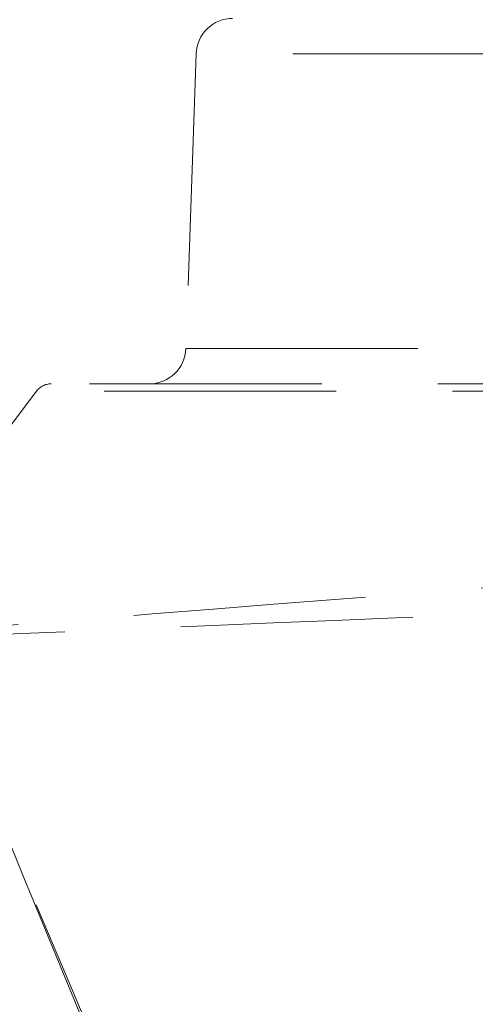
# Model space of a CAD drawing. Header units: millimetres. Extents: x 127 to 4201, y 49 to 2729.
# Tile 49 of 102: x 1086 to 1111, y 1950 to 2004. Entities that reach past the tile are written whole.
import ezdxf

# ---------------------------------------------------------------- set-up
doc = ezdxf.new("R2010")
doc.units = ezdxf.units.MM
doc.header["$LTSCALE"] = 10
doc.linetypes.add('HIDDEN', pattern=[1.905, 1.27, -0.635])

msp = doc.modelspace()

# ---------------------------------------------------------------- linework, layer by layer
at = {"color": 7, "linetype": 'HIDDEN', "lineweight": 0}
for p, q in [((1096.059, 2001.835), (1095.495, 1985.696)), ((1171.193, 2001.835), (1096.102, 2001.835)), ((1095.495, 1985.696), (1171.712, 1985.696)), ((1179.127, 1983.766), (1088.125, 1983.766)), ((1087.326, 1983.367), (1027.884, 1904.435)), ((1179.926, 1983.367), (1087.326, 1983.367))]:
    msp.add_line(p, q, dxfattribs=at)
for centre, radius, start, end in [((1098.057, 2001.766), 2, 90, 178), ((1093.496, 1985.766), 2, 270, 358), ((1088.125, 1982.766), 1, 90, 143.0173)]:
    msp.add_arc(centre, radius, start, end, dxfattribs=at)
at = {"color": 7, "linetype": 'Continuous', "lineweight": 15}
msp.add_open_spline([(632.092, 1459.29), (679.368, 1519.335), (765.96, 1623.093), (935.529, 1795.25), (1083.22, 1942.165), (1064.707, 2087.295), (1098.1, 2172.234), (1117.922, 2218.816)], degree=3, knots=[0.1551728, 0.1551728, 0.1551728, 0.1551728, 0.4502186, 0.6268436, 0.7360795, 0.8474641, 0.9857195, 0.9857195, 0.9857195, 0.9857195], dxfattribs=at)
at = {"color": 7, "linetype": 'HIDDEN', "lineweight": 0}
msp.add_open_spline([(841.199, 2218.816), (842.082, 2213.831), (843.848, 2203.861), (846.072, 2188.827), (847.74, 2173.688), (848.642, 2158.407), (848.591, 2144.073), (847.667, 2130.701), (846.014, 2118.284), (843.463, 2105.709), (839.916, 2092.963), (835.289, 2080.03), (829.47, 2066.939), (822.594, 2053.716), (815.028, 2040.345), (807.095, 2026.854), (799.704, 2014.244), (793.107, 2002.537), (787.419, 1991.785), (782.255, 1981.027), (777.781, 1970.275), (774.212, 1959.676), (771.671, 1949.246), (770.29, 1938.998), (770.089, 1928.833), (770.92, 1918.761), (772.663, 1908.845), (775.183, 1899.082), (778.357, 1889.47), (782.091, 1879.952), (787.394, 1868.025), (794.51, 1853.896), (803.319, 1837.728), (812.034, 1821.887), (820.635, 1805.364), (829.124, 1788.281), (837.582, 1770.675), (845.72, 1753.531), (853.746, 1736.825), (861.866, 1720.535), (869.866, 1705.441), (877.846, 1691.495), (885.835, 1678.644), (894.438, 1666.031), (903.786, 1653.656), (913.879, 1641.512), (924.686, 1629.59), (936.566, 1617.487), (949.575, 1605.22), (963.75, 1592.811), (978.652, 1580.63), (994.248, 1568.666), (1011.147, 1556.439), (1029.39, 1543.978), (1048.997, 1531.309), (1069.283, 1518.85), (1090.203, 1506.588), (1111.706, 1494.505), (1133.747, 1482.593), (1156.271, 1470.812), (1171.491, 1463.15), (1179.157, 1459.29)], degree=3, knots=[0, 0, 0, 0, 0.015456, 0.030917, 0.046401, 0.061946, 0.077617, 0.09008, 0.102737, 0.115664, 0.128947, 0.142685, 0.156983, 0.171859, 0.187197, 0.202845, 0.218636, 0.23104, 0.243364, 0.255553, 0.267569, 0.279405, 0.290646, 0.301805, 0.312981, 0.324264, 0.33571, 0.347137, 0.358755, 0.370548, 0.382491, 0.404062, 0.42571, 0.447119, 0.468044, 0.492299, 0.515868, 0.538769, 0.561021, 0.582648, 0.603685, 0.620994, 0.637975, 0.654696, 0.671248, 0.687711, 0.704153, 0.720634, 0.738872, 0.757284, 0.775918, 0.794818, 0.814012, 0.835811, 0.858026, 0.880667, 0.903733, 0.927217, 0.951104, 0.975374, 1, 1, 1, 1], dxfattribs=at)
for points in [[(1073.666, 1969.571), (1091.428, 1971.014), (1109.199, 1972.405), (1126.976, 1973.771)], [(1126.939, 1971.797), (1109.174, 1971.053), (1091.416, 1970.304), (1073.666, 1969.564)], [(1085.254, 1960.116), (1092.357, 1942.874), (1099.43, 1925.617), (1106.475, 1908.346)], [(1107.079, 1908.453), (1099.826, 1925.685), (1092.551, 1942.906), (1085.254, 1960.116)]]:
    msp.add_open_spline(points, degree=3, dxfattribs=at)

doc.saveas('drawing.dxf')
